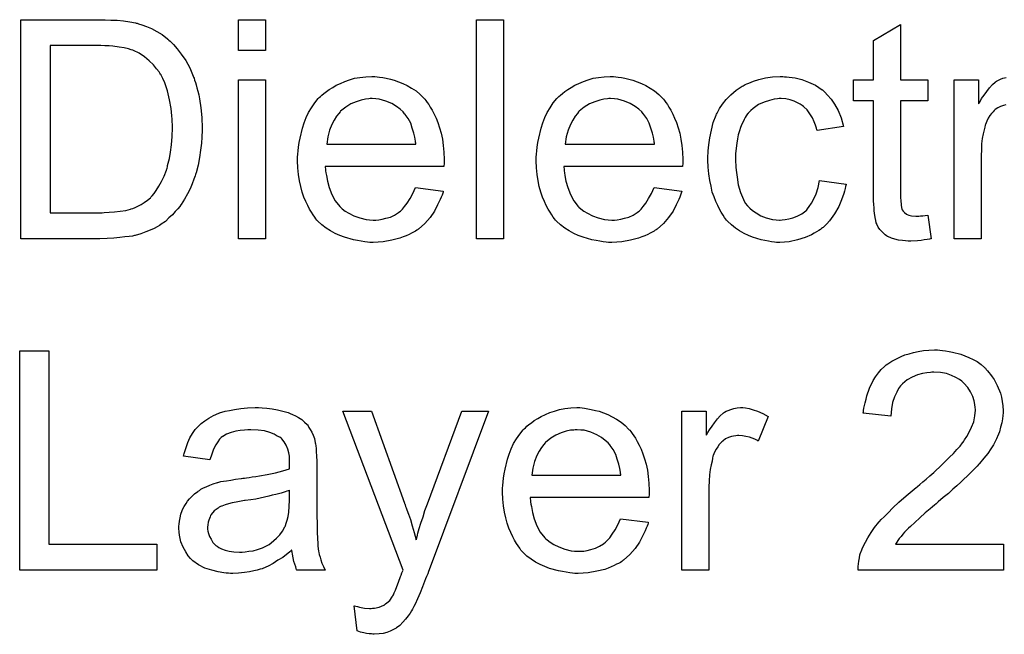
# Model space of a CAD drawing. Extents: x -1.7 to 9, y -2.8 to 5.2.
# Tile 201 of 227: x 4.083 to 4.442, y 3.25 to 3.475. Entities that reach past the tile are written whole.
import ezdxf

# ---------------------------------------------------------------- set-up
doc = ezdxf.new("R2010")
doc.units = 0
doc.layers.add('qfn32-50-23-b_document', color=1, linetype='CONTINUOUS')

msp = doc.modelspace()

# ---------------------------------------------------------------- linework, layer by layer
at = {"layer": 'qfn32-50-23-b_document', "color": 1}
for points in [[(4.116029, 3.474393), (4.118343, 3.474278), (4.120658, 3.474046), (4.122971, 3.473699), (4.124938, 3.473352), (4.125054, 3.473352), (4.125285, 3.473236), (4.125633, 3.473236), (4.126095, 3.473005), (4.127368, 3.472658), (4.128988, 3.472079), (4.130839, 3.471269), (4.132806, 3.470228), (4.134773, 3.469071), (4.136624, 3.467567), (4.13674, 3.467451), (4.136855, 3.467336), (4.137203, 3.466988), (4.137665, 3.466641), (4.138822, 3.465484), (4.140211, 3.463865), (4.141715, 3.461898), (4.143335, 3.459584), (4.144839, 3.456923), (4.146111, 3.453914), (4.146111, 3.453799), (4.146227, 3.453567), (4.146459, 3.453104), (4.146574, 3.45241), (4.146921, 3.4516), (4.147153, 3.450675), (4.147384, 3.449633), (4.147731, 3.448361), (4.148078, 3.447088), (4.14831, 3.445584), (4.148888, 3.442344), (4.149235, 3.438758), (4.149351, 3.434824), (4.149351, 3.434708), (4.149351, 3.434477), (4.149351, 3.433898), (4.149351, 3.43332), (4.149235, 3.43251), (4.149235, 3.431584), (4.14912, 3.429386), (4.148773, 3.42684), (4.148426, 3.424179), (4.147847, 3.421403), (4.147153, 3.418626), (4.147153, 3.41851), (4.147037, 3.418279), (4.146921, 3.417932), (4.146806, 3.417469), (4.146343, 3.416196), (4.145649, 3.414576), (4.144954, 3.412725), (4.144029, 3.410874), (4.142872, 3.408907), (4.141715, 3.407056), (4.141599, 3.406824), (4.141136, 3.406246), (4.140442, 3.405436), (4.139517, 3.404395), (4.138475, 3.403238), (4.137203, 3.402081), (4.13593, 3.400808), (4.134426, 3.399767), (4.134194, 3.399651), (4.133732, 3.399304), (4.132922, 3.398841), (4.131765, 3.398263), (4.130376, 3.397568), (4.128757, 3.39699), (4.126905, 3.396296), (4.124823, 3.395717), (4.124591, 3.395717), (4.124244, 3.395602), (4.123897, 3.395486), (4.12274, 3.39537), (4.12112, 3.395139), (4.119269, 3.394907), (4.117071, 3.394676), (4.114641, 3.39456), (4.11198, 3.394445), (4.083171, 3.394445), (4.083171, 3.474509), (4.113947, 3.474509), (4.116029, 3.474393)], [(4.172491, 3.463286), (4.162657, 3.463286), (4.162657, 3.474509), (4.172491, 3.474509), (4.172491, 3.463286)], [(4.259382, 3.394445), (4.249547, 3.394445), (4.249547, 3.474509), (4.259382, 3.474509), (4.259382, 3.394445)], [(4.404354, 3.452526), (4.414304, 3.452526), (4.414304, 3.44489), (4.404354, 3.44489), (4.404354, 3.410758), (4.404354, 3.410527), (4.404354, 3.410064), (4.404354, 3.40937), (4.40447, 3.40856), (4.404585, 3.406709), (4.404701, 3.405899), (4.404817, 3.40532), (4.404932, 3.405089), (4.405279, 3.404626), (4.405742, 3.404048), (4.406552, 3.403469), (4.406784, 3.403354), (4.407362, 3.403122), (4.408403, 3.402891), (4.409908, 3.402775), (4.411065, 3.402775), (4.411643, 3.402891), (4.412453, 3.402891), (4.413378, 3.403006), (4.414304, 3.403122), (4.415577, 3.394445), (4.415345, 3.394445), (4.414883, 3.394329), (4.414073, 3.394213), (4.413031, 3.394097), (4.411874, 3.393866), (4.410602, 3.39375), (4.408056, 3.393635), (4.407131, 3.393635), (4.406205, 3.39375), (4.405048, 3.393866), (4.40366, 3.393982), (4.402271, 3.394329), (4.400999, 3.394676), (4.399726, 3.395255), (4.39961, 3.39537), (4.399263, 3.395602), (4.3988, 3.395949), (4.398106, 3.396527), (4.397528, 3.397106), (4.396833, 3.397916), (4.396139, 3.398726), (4.395676, 3.399767), (4.395676, 3.399883), (4.395445, 3.400345), (4.395329, 3.401155), (4.395098, 3.402312), (4.394867, 3.403816), (4.394751, 3.404742), (4.394751, 3.405783), (4.394635, 3.407056), (4.394519, 3.408329), (4.394519, 3.409717), (4.394519, 3.411337), (4.394519, 3.44489), (4.38723, 3.44489), (4.38723, 3.452526), (4.394519, 3.452526), (4.394519, 3.466873), (4.404354, 3.472773), (4.404354, 3.452526)], [(4.112327, 3.465021), (4.093815, 3.465021), (4.093815, 3.403932), (4.11279, 3.403932), (4.1136, 3.404048), (4.115335, 3.404163), (4.117302, 3.404279), (4.119385, 3.40451), (4.121467, 3.404858), (4.123203, 3.40532), (4.123434, 3.405436), (4.124013, 3.405552), (4.124823, 3.405899), (4.125864, 3.406362), (4.127021, 3.407056), (4.128178, 3.40775), (4.129335, 3.40856), (4.130492, 3.409485), (4.130608, 3.409717), (4.13107, 3.41018), (4.131765, 3.41099), (4.132575, 3.412147), (4.1335, 3.413651), (4.134542, 3.415386), (4.135467, 3.417353), (4.136277, 3.419551), (4.136277, 3.419667), (4.136393, 3.419898), (4.136508, 3.420246), (4.136624, 3.420708), (4.13674, 3.421287), (4.136971, 3.422097), (4.137203, 3.422907), (4.137434, 3.423832), (4.137781, 3.426146), (4.138128, 3.428807), (4.13836, 3.431816), (4.138475, 3.435055), (4.138475, 3.435171), (4.138475, 3.435634), (4.138475, 3.436212), (4.13836, 3.437138), (4.13836, 3.438179), (4.138244, 3.439336), (4.138128, 3.440724), (4.138012, 3.442113), (4.137434, 3.445237), (4.13674, 3.448476), (4.135699, 3.451485), (4.135004, 3.452989), (4.13431, 3.454261), (4.13431, 3.454377), (4.134079, 3.454608), (4.133847, 3.454956), (4.133616, 3.455418), (4.13269, 3.456575), (4.131533, 3.457964), (4.130029, 3.459468), (4.128294, 3.460972), (4.126327, 3.462245), (4.124244, 3.463286), (4.124013, 3.463402), (4.123434, 3.463517), (4.122393, 3.463865), (4.120889, 3.464212), (4.119038, 3.464443), (4.116724, 3.46479), (4.115335, 3.464906), (4.113831, 3.464906), (4.112327, 3.465021)], [(4.172491, 3.394445), (4.162657, 3.394445), (4.162657, 3.452526), (4.172491, 3.452526), (4.172491, 3.394445)], [(4.213217, 3.453683), (4.214143, 3.453567), (4.2153, 3.453336), (4.216573, 3.453104), (4.218077, 3.452757), (4.219465, 3.45241), (4.221085, 3.451832), (4.222589, 3.451253), (4.224209, 3.450443), (4.225829, 3.449518), (4.227449, 3.448476), (4.228953, 3.447204), (4.230341, 3.445815), (4.230457, 3.4457), (4.230688, 3.445468), (4.231035, 3.445005), (4.231498, 3.444311), (4.232077, 3.443501), (4.232655, 3.442576), (4.233349, 3.441419), (4.234043, 3.44003), (4.234738, 3.438526), (4.235432, 3.436906), (4.23601, 3.435055), (4.236589, 3.433088), (4.237052, 3.43089), (4.237399, 3.428576), (4.23763, 3.426146), (4.237746, 3.423485), (4.237746, 3.42337), (4.237746, 3.422907), (4.237746, 3.422097), (4.23763, 3.42094), (4.194243, 3.42094), (4.194243, 3.420824), (4.194243, 3.420477), (4.194358, 3.420014), (4.194358, 3.41932), (4.194474, 3.41851), (4.194706, 3.417584), (4.195053, 3.415502), (4.195747, 3.413188), (4.196672, 3.410642), (4.197945, 3.408329), (4.199565, 3.406246), (4.199681, 3.406246), (4.199796, 3.406015), (4.20049, 3.405436), (4.201532, 3.404626), (4.20292, 3.403816), (4.204771, 3.402891), (4.206854, 3.402081), (4.209168, 3.401502), (4.210441, 3.401387), (4.211829, 3.401271), (4.212755, 3.401271), (4.213796, 3.401387), (4.215069, 3.401618), (4.216457, 3.401965), (4.218077, 3.402428), (4.219581, 3.403122), (4.221085, 3.404048), (4.221201, 3.404163), (4.221779, 3.404626), (4.222474, 3.40532), (4.223283, 3.406246), (4.224209, 3.407519), (4.22525, 3.409138), (4.226292, 3.41099), (4.227217, 3.413188), (4.237399, 3.411915), (4.237399, 3.4118), (4.237283, 3.411568), (4.237167, 3.411105), (4.236936, 3.410411), (4.236589, 3.409717), (4.236242, 3.408791), (4.235316, 3.406824), (4.234159, 3.404626), (4.232539, 3.402312), (4.230688, 3.400114), (4.228374, 3.398031), (4.228258, 3.398031), (4.228027, 3.3978), (4.22768, 3.397568), (4.227217, 3.397221), (4.226523, 3.396874), (4.225829, 3.396527), (4.224903, 3.396064), (4.223862, 3.395602), (4.222705, 3.395139), (4.221548, 3.394676), (4.218655, 3.393982), (4.215416, 3.393403), (4.211829, 3.393172), (4.210556, 3.393172), (4.209747, 3.393287), (4.208705, 3.393403), (4.207432, 3.393635), (4.206044, 3.393866), (4.20454, 3.394097), (4.2013, 3.395023), (4.199565, 3.395717), (4.197945, 3.396411), (4.19621, 3.397337), (4.19459, 3.398378), (4.193086, 3.399535), (4.191582, 3.400924), (4.191466, 3.401039), (4.191234, 3.401271), (4.190887, 3.401734), (4.190425, 3.402428), (4.189846, 3.403238), (4.189268, 3.404163), (4.188573, 3.40532), (4.187879, 3.406593), (4.187185, 3.408097), (4.186491, 3.409717), (4.185912, 3.411568), (4.185334, 3.413535), (4.184871, 3.415618), (4.184524, 3.417932), (4.184292, 3.420361), (4.184177, 3.422907), (4.184177, 3.423022), (4.184177, 3.423601), (4.184177, 3.424295), (4.184292, 3.425336), (4.184408, 3.426609), (4.184524, 3.427997), (4.184755, 3.429617), (4.185102, 3.431237), (4.186028, 3.434939), (4.186606, 3.436791), (4.187301, 3.438758), (4.188226, 3.440609), (4.189268, 3.442344), (4.190425, 3.44408), (4.191697, 3.4457), (4.191813, 3.445815), (4.192044, 3.446047), (4.192507, 3.446394), (4.193086, 3.446972), (4.19378, 3.447551), (4.194706, 3.448245), (4.195747, 3.449055), (4.19702, 3.449749), (4.198292, 3.450559), (4.199796, 3.451253), (4.201416, 3.451947), (4.203152, 3.452526), (4.205003, 3.453104), (4.20697, 3.453452), (4.209052, 3.453683), (4.211251, 3.453799), (4.212408, 3.453799), (4.213217, 3.453683)], [(4.30034, 3.453683), (4.301265, 3.453567), (4.302422, 3.453336), (4.303695, 3.453104), (4.305199, 3.452757), (4.306587, 3.45241), (4.308207, 3.451832), (4.309711, 3.451253), (4.311331, 3.450443), (4.312951, 3.449518), (4.314571, 3.448477), (4.316075, 3.447204), (4.317463, 3.445815), (4.317579, 3.4457), (4.31781, 3.445468), (4.318157, 3.445006), (4.31862, 3.444311), (4.319199, 3.443501), (4.319777, 3.442576), (4.320471, 3.441419), (4.321166, 3.44003), (4.32186, 3.438526), (4.322554, 3.436907), (4.323132, 3.435055), (4.323711, 3.433088), (4.324174, 3.43089), (4.324521, 3.428576), (4.324752, 3.426146), (4.324868, 3.423485), (4.324868, 3.42337), (4.324868, 3.422907), (4.324868, 3.422097), (4.324752, 3.42094), (4.281365, 3.42094), (4.281365, 3.420824), (4.281365, 3.420477), (4.28148, 3.420014), (4.28148, 3.41932), (4.281596, 3.41851), (4.281828, 3.417585), (4.282175, 3.415502), (4.282869, 3.413188), (4.283794, 3.410643), (4.285067, 3.408329), (4.286687, 3.406246), (4.286803, 3.406246), (4.286918, 3.406015), (4.287613, 3.405436), (4.288654, 3.404626), (4.290042, 3.403816), (4.291894, 3.402891), (4.293976, 3.402081), (4.29629, 3.401502), (4.297563, 3.401387), (4.298951, 3.401271), (4.299877, 3.401271), (4.300918, 3.401387), (4.302191, 3.401618), (4.303579, 3.401965), (4.305199, 3.402428), (4.306703, 3.403122), (4.308207, 3.404048), (4.308323, 3.404163), (4.308901, 3.404626), (4.309596, 3.40532), (4.310405, 3.406246), (4.311331, 3.407519), (4.312372, 3.409139), (4.313414, 3.41099), (4.314339, 3.413188), (4.324521, 3.411915), (4.324521, 3.4118), (4.324405, 3.411568), (4.324289, 3.411105), (4.324058, 3.410411), (4.323711, 3.409717), (4.323364, 3.408791), (4.322438, 3.406825), (4.321281, 3.404626), (4.319662, 3.402312), (4.31781, 3.400114), (4.315496, 3.398031), (4.315381, 3.398031), (4.315149, 3.3978), (4.314802, 3.397568), (4.314339, 3.397221), (4.313645, 3.396874), (4.312951, 3.396527), (4.312025, 3.396064), (4.310984, 3.395602), (4.309827, 3.395139), (4.30867, 3.394676), (4.305778, 3.393982), (4.302538, 3.393403), (4.298951, 3.393172), (4.297678, 3.393172), (4.296869, 3.393288), (4.295827, 3.393403), (4.294555, 3.393635), (4.293166, 3.393866), (4.291662, 3.394097), (4.288422, 3.395023), (4.286687, 3.395717), (4.285067, 3.396412), (4.283332, 3.397337), (4.281712, 3.398378), (4.280208, 3.399535), (4.278704, 3.400924), (4.278588, 3.401039), (4.278357, 3.401271), (4.27801, 3.401734), (4.277547, 3.402428), (4.276968, 3.403238), (4.27639, 3.404163), (4.275695, 3.40532), (4.275001, 3.406593), (4.274307, 3.408097), (4.273613, 3.409717), (4.273034, 3.411568), (4.272456, 3.413535), (4.271993, 3.415618), (4.271646, 3.417932), (4.271415, 3.420361), (4.271299, 3.422907), (4.271299, 3.423023), (4.271299, 3.423601), (4.271299, 3.424295), (4.271415, 3.425336), (4.27153, 3.426609), (4.271646, 3.427998), (4.271877, 3.429617), (4.272225, 3.431237), (4.27315, 3.43494), (4.273729, 3.436791), (4.274423, 3.438758), (4.275348, 3.440609), (4.27639, 3.442344), (4.277547, 3.44408), (4.278819, 3.4457), (4.278935, 3.445815), (4.279167, 3.446047), (4.279629, 3.446394), (4.280208, 3.446972), (4.280902, 3.447551), (4.281828, 3.448245), (4.282869, 3.449055), (4.284142, 3.449749), (4.285414, 3.450559), (4.286918, 3.451253), (4.288538, 3.451948), (4.290274, 3.452526), (4.292125, 3.453104), (4.294092, 3.453452), (4.296174, 3.453683), (4.298373, 3.453799), (4.29953, 3.453799), (4.30034, 3.453683)], [(4.362008, 3.453683), (4.362702, 3.453683), (4.363627, 3.453567), (4.365826, 3.45322), (4.368256, 3.452642), (4.370801, 3.451716), (4.373346, 3.450559), (4.375776, 3.448939), (4.375892, 3.448939), (4.376007, 3.448708), (4.376702, 3.448014), (4.377743, 3.446972), (4.379016, 3.445468), (4.380288, 3.443617), (4.381561, 3.441303), (4.382718, 3.438642), (4.383528, 3.435518), (4.373925, 3.434014), (4.373925, 3.43413), (4.373809, 3.434245), (4.373693, 3.43494), (4.373346, 3.435981), (4.372768, 3.437254), (4.372189, 3.438642), (4.371264, 3.440146), (4.370222, 3.441535), (4.369065, 3.442691), (4.36895, 3.442807), (4.368487, 3.443154), (4.367677, 3.443617), (4.366751, 3.444196), (4.365479, 3.444774), (4.36409, 3.445237), (4.362471, 3.445584), (4.360735, 3.4457), (4.360041, 3.4457), (4.359462, 3.445584), (4.35819, 3.445468), (4.356454, 3.445006), (4.354603, 3.444427), (4.35252, 3.443501), (4.350553, 3.442113), (4.349628, 3.441303), (4.348702, 3.440378), (4.348702, 3.440262), (4.348471, 3.440146), (4.348239, 3.439799), (4.348008, 3.439336), (4.347661, 3.438758), (4.347198, 3.438064), (4.346851, 3.437254), (4.346388, 3.436328), (4.345925, 3.435171), (4.345578, 3.433898), (4.345115, 3.43251), (4.344768, 3.431006), (4.344537, 3.429386), (4.344306, 3.427535), (4.344074, 3.425568), (4.344074, 3.423485), (4.344074, 3.42337), (4.344074, 3.423023), (4.344074, 3.422328), (4.34419, 3.421634), (4.34419, 3.420593), (4.344306, 3.419552), (4.344653, 3.417006), (4.345115, 3.414229), (4.345925, 3.411337), (4.346967, 3.408791), (4.347661, 3.407519), (4.348471, 3.406477), (4.348702, 3.406246), (4.349281, 3.405668), (4.350322, 3.404858), (4.351595, 3.403932), (4.35333, 3.402891), (4.355297, 3.402081), (4.357611, 3.401502), (4.358884, 3.401387), (4.360157, 3.401271), (4.360388, 3.401271), (4.361082, 3.401387), (4.362239, 3.401502), (4.363512, 3.401734), (4.365016, 3.402081), (4.366636, 3.402775), (4.368256, 3.403585), (4.36976, 3.404742), (4.369991, 3.404858), (4.370338, 3.405436), (4.371032, 3.406246), (4.371842, 3.407519), (4.372652, 3.409023), (4.373578, 3.410874), (4.374272, 3.413188), (4.374735, 3.415733), (4.384453, 3.414461), (4.384453, 3.414345), (4.384338, 3.413998), (4.384222, 3.413535), (4.384106, 3.412841), (4.383875, 3.411915), (4.383644, 3.41099), (4.382834, 3.408676), (4.381792, 3.406246), (4.380288, 3.403585), (4.378437, 3.401039), (4.377396, 3.399883), (4.376239, 3.398726), (4.376123, 3.39861), (4.375892, 3.398494), (4.375545, 3.398263), (4.375082, 3.397916), (4.374503, 3.397453), (4.373693, 3.39699), (4.372768, 3.396527), (4.371842, 3.395949), (4.369528, 3.394907), (4.366751, 3.394097), (4.363743, 3.393403), (4.362008, 3.393288), (4.360272, 3.393172), (4.359115, 3.393172), (4.358305, 3.393288), (4.357264, 3.393403), (4.356107, 3.393635), (4.354834, 3.393866), (4.353446, 3.394097), (4.350322, 3.395023), (4.348818, 3.395717), (4.347198, 3.396412), (4.345578, 3.397337), (4.344074, 3.398378), (4.34257, 3.399535), (4.341182, 3.400924), (4.341066, 3.401039), (4.340835, 3.401271), (4.340488, 3.401734), (4.340025, 3.402312), (4.339562, 3.403122), (4.338868, 3.404163), (4.338289, 3.40532), (4.337595, 3.406593), (4.336901, 3.408097), (4.336322, 3.409833), (4.335628, 3.411568), (4.335165, 3.413651), (4.334703, 3.415733), (4.334355, 3.418163), (4.334124, 3.420593), (4.334008, 3.423254), (4.334008, 3.42337), (4.334008, 3.423717), (4.334008, 3.42418), (4.334008, 3.424874), (4.334124, 3.425684), (4.334124, 3.426609), (4.33424, 3.427651), (4.334355, 3.428807), (4.334703, 3.431353), (4.335281, 3.43413), (4.335975, 3.436907), (4.337016, 3.439683), (4.337016, 3.439799), (4.337132, 3.44003), (4.337364, 3.440378), (4.337595, 3.44084), (4.338289, 3.442113), (4.339331, 3.443617), (4.340719, 3.445353), (4.342339, 3.447088), (4.344306, 3.448824), (4.346504, 3.450212), (4.34662, 3.450212), (4.346851, 3.450328), (4.347198, 3.450559), (4.347661, 3.450791), (4.348239, 3.451022), (4.348934, 3.451369), (4.350669, 3.452063), (4.352636, 3.452642), (4.355066, 3.45322), (4.357611, 3.453683), (4.360388, 3.453799), (4.361314, 3.453799), (4.362008, 3.453683)], [(4.442766, 3.443386), (4.441956, 3.443154), (4.440915, 3.442807), (4.439874, 3.442344), (4.438948, 3.44165), (4.438833, 3.441535), (4.438485, 3.441303), (4.438138, 3.44084), (4.43756, 3.440262), (4.436981, 3.439452), (4.436403, 3.438526), (4.435824, 3.437485), (4.435361, 3.436212), (4.435246, 3.435981), (4.43513, 3.435287), (4.434899, 3.434245), (4.434552, 3.432857), (4.434204, 3.431122), (4.433973, 3.429155), (4.433857, 3.427072), (4.433742, 3.424758), (4.433742, 3.394445), (4.423907, 3.394445), (4.423907, 3.452526), (4.432816, 3.452526), (4.432816, 3.443733), (4.432932, 3.443849), (4.433395, 3.444658), (4.433973, 3.4457), (4.434899, 3.446972), (4.435824, 3.448245), (4.436866, 3.449633), (4.437907, 3.450791), (4.438948, 3.451716), (4.439064, 3.451832), (4.439411, 3.452063), (4.440105, 3.45241), (4.440799, 3.452757), (4.441725, 3.453104), (4.442882, 3.453452)], [(4.211366, 3.4457), (4.210672, 3.4457), (4.210209, 3.445584), (4.208937, 3.445468), (4.207432, 3.445121), (4.205581, 3.444543), (4.203614, 3.443733), (4.201763, 3.442576), (4.199912, 3.441072), (4.199681, 3.44084), (4.199218, 3.440262), (4.198408, 3.43922), (4.197598, 3.437832), (4.196672, 3.436212), (4.195863, 3.43413), (4.195168, 3.4317), (4.194821, 3.429039), (4.227333, 3.429039), (4.227333, 3.429155), (4.227333, 3.429386), (4.227217, 3.429733), (4.227217, 3.430196), (4.226986, 3.431584), (4.226639, 3.433088), (4.22606, 3.434939), (4.225482, 3.436675), (4.224556, 3.43841), (4.223515, 3.439915), (4.223515, 3.44003), (4.223283, 3.440146), (4.222705, 3.44084), (4.221664, 3.441766), (4.220275, 3.442807), (4.21854, 3.443848), (4.216457, 3.444774), (4.214027, 3.445468), (4.212755, 3.445584), (4.211366, 3.4457)], [(4.298488, 3.4457), (4.297794, 3.4457), (4.297331, 3.445584), (4.296059, 3.445468), (4.294555, 3.445121), (4.292703, 3.444543), (4.290736, 3.443733), (4.288885, 3.442576), (4.287034, 3.441072), (4.286803, 3.44084), (4.28634, 3.440262), (4.28553, 3.43922), (4.28472, 3.437832), (4.283794, 3.436212), (4.282985, 3.43413), (4.28229, 3.4317), (4.281943, 3.429039), (4.314455, 3.429039), (4.314455, 3.429155), (4.314455, 3.429386), (4.314339, 3.429733), (4.314339, 3.430196), (4.314108, 3.431584), (4.313761, 3.433088), (4.313182, 3.43494), (4.312604, 3.436675), (4.311678, 3.438411), (4.310637, 3.439915), (4.310637, 3.44003), (4.310405, 3.440146), (4.309827, 3.44084), (4.308786, 3.441766), (4.307397, 3.442807), (4.305662, 3.443849), (4.303579, 3.444774), (4.30115, 3.445468), (4.299877, 3.445584), (4.298488, 3.4457)], [(4.093352, 3.282979), (4.132806, 3.282979), (4.132806, 3.273492), (4.082708, 3.273492), (4.082708, 3.353556), (4.093352, 3.353556), (4.093352, 3.282979)], [(4.418701, 3.353788), (4.419626, 3.353672), (4.420783, 3.353556), (4.422056, 3.353325), (4.423329, 3.353093), (4.426337, 3.352284), (4.429345, 3.351126), (4.430849, 3.350432), (4.432353, 3.349622), (4.433742, 3.348581), (4.435014, 3.347424), (4.43513, 3.347308), (4.435361, 3.347193), (4.435593, 3.34673), (4.436056, 3.346267), (4.436634, 3.345689), (4.437213, 3.344879), (4.437791, 3.344069), (4.438485, 3.343028), (4.439642, 3.340829), (4.440799, 3.338052), (4.441262, 3.336664), (4.441494, 3.335044), (4.441725, 3.333424), (4.441841, 3.331689), (4.441841, 3.331457), (4.441841, 3.330879), (4.441725, 3.329953), (4.441609, 3.328681), (4.441378, 3.327292), (4.440915, 3.325673), (4.440452, 3.323937), (4.439758, 3.322202), (4.439642, 3.32197), (4.439411, 3.321392), (4.438948, 3.320466), (4.438254, 3.319193), (4.437328, 3.317805), (4.436171, 3.316069), (4.434783, 3.314334), (4.433163, 3.312367), (4.432932, 3.312136), (4.432353, 3.311441), (4.431775, 3.310863), (4.431196, 3.310284), (4.430502, 3.30959), (4.429577, 3.308665), (4.428651, 3.307739), (4.427494, 3.306698), (4.426337, 3.305541), (4.424949, 3.304268), (4.423444, 3.302995), (4.421825, 3.301491), (4.419973, 3.299987), (4.418122, 3.298367), (4.418007, 3.298252), (4.417775, 3.29802), (4.417312, 3.297673), (4.416734, 3.29721), (4.41604, 3.296516), (4.41523, 3.295822), (4.413378, 3.294318), (4.411412, 3.292582), (4.40956, 3.290847), (4.407941, 3.289343), (4.407246, 3.288764), (4.406668, 3.288186), (4.406552, 3.28807), (4.406205, 3.287723), (4.405742, 3.28726), (4.405164, 3.286566), (4.404585, 3.285756), (4.403891, 3.284946), (4.402503, 3.282979), (4.441956, 3.282979), (4.441956, 3.273492), (4.38885, 3.273492), (4.38885, 3.273608), (4.38885, 3.27407), (4.38885, 3.274765), (4.388966, 3.27569), (4.389082, 3.276731), (4.389313, 3.277888), (4.389544, 3.279045), (4.390007, 3.280318), (4.390007, 3.280434), (4.390123, 3.28055), (4.390354, 3.281244), (4.390817, 3.282285), (4.391511, 3.283673), (4.392437, 3.285293), (4.393594, 3.287144), (4.394867, 3.288996), (4.396486, 3.290963), (4.396486, 3.291078), (4.396718, 3.291194), (4.397296, 3.291888), (4.398337, 3.292929), (4.399842, 3.294434), (4.401577, 3.296169), (4.403775, 3.298252), (4.406436, 3.300566), (4.409329, 3.302995), (4.409445, 3.303111), (4.409908, 3.303458), (4.410602, 3.304037), (4.411412, 3.304731), (4.412453, 3.305656), (4.413726, 3.306698), (4.414998, 3.307855), (4.416502, 3.309127), (4.419395, 3.311904), (4.422287, 3.314681), (4.423676, 3.316069), (4.424949, 3.317458), (4.426105, 3.318731), (4.427031, 3.320003), (4.427031, 3.320119), (4.427262, 3.320235), (4.427494, 3.320582), (4.427725, 3.321044), (4.428535, 3.322317), (4.429461, 3.323821), (4.430271, 3.325673), (4.431081, 3.327639), (4.431543, 3.329838), (4.431775, 3.33192), (4.431775, 3.332036), (4.431775, 3.332152), (4.431659, 3.332846), (4.431543, 3.334003), (4.431196, 3.335276), (4.430734, 3.336895), (4.429924, 3.338515), (4.428882, 3.340135), (4.427494, 3.341755), (4.427262, 3.341986), (4.426684, 3.342449), (4.425874, 3.343028), (4.424601, 3.343837), (4.422982, 3.344532), (4.42113, 3.345226), (4.418932, 3.345689), (4.416502, 3.345804), (4.415808, 3.345804), (4.415345, 3.345689), (4.413957, 3.345573), (4.412337, 3.345226), (4.410602, 3.344763), (4.408635, 3.343953), (4.406784, 3.342912), (4.405048, 3.341523), (4.404817, 3.341292), (4.404354, 3.340713), (4.40366, 3.339788), (4.402966, 3.338399), (4.402156, 3.33678), (4.401461, 3.334697), (4.400999, 3.332383), (4.400767, 3.329722), (4.390701, 3.330763), (4.390701, 3.330879), (4.390817, 3.331226), (4.390817, 3.331805), (4.390933, 3.332615), (4.391164, 3.33354), (4.391395, 3.334581), (4.391743, 3.335854), (4.39209, 3.337127), (4.393015, 3.339904), (4.394404, 3.34268), (4.395214, 3.344069), (4.396255, 3.345457), (4.397296, 3.34673), (4.398453, 3.347887), (4.398569, 3.348003), (4.3988, 3.348118), (4.399147, 3.348465), (4.399726, 3.348812), (4.40042, 3.349275), (4.40123, 3.349738), (4.402156, 3.350317), (4.403313, 3.350895), (4.404585, 3.351474), (4.405974, 3.352052), (4.407478, 3.352515), (4.409098, 3.352978), (4.410833, 3.353325), (4.412684, 3.353672), (4.414651, 3.353788), (4.416734, 3.353903), (4.417891, 3.353903), (4.418701, 3.353788)], [(4.171218, 3.33273), (4.172954, 3.332614), (4.174921, 3.332383), (4.176888, 3.332036), (4.178855, 3.331573), (4.180706, 3.330995), (4.180937, 3.330879), (4.181516, 3.330648), (4.182326, 3.3303), (4.183367, 3.329838), (4.184524, 3.329143), (4.185681, 3.328449), (4.186722, 3.327524), (4.187648, 3.326598), (4.187764, 3.326482), (4.187995, 3.326135), (4.188342, 3.325557), (4.188805, 3.324863), (4.189383, 3.323821), (4.189846, 3.32278), (4.190309, 3.321507), (4.190656, 3.320003), (4.190656, 3.319887), (4.190772, 3.31954), (4.190887, 3.318846), (4.191003, 3.317921), (4.191003, 3.316648), (4.191119, 3.315144), (4.191234, 3.313177), (4.191234, 3.310979), (4.191234, 3.297789), (4.191234, 3.297673), (4.191234, 3.29721), (4.191234, 3.296516), (4.191234, 3.29559), (4.191234, 3.294549), (4.191234, 3.293276), (4.19135, 3.2905), (4.19135, 3.287607), (4.191466, 3.284715), (4.191582, 3.283442), (4.191582, 3.282285), (4.191697, 3.281244), (4.191813, 3.280434), (4.191813, 3.280318), (4.191929, 3.279855), (4.192044, 3.279161), (4.192391, 3.278235), (4.192623, 3.277194), (4.193086, 3.276037), (4.193664, 3.274764), (4.194243, 3.273492), (4.183945, 3.273492), (4.18383, 3.273607), (4.183714, 3.27407), (4.183483, 3.274649), (4.183136, 3.275574), (4.182788, 3.276616), (4.182557, 3.277888), (4.182326, 3.279277), (4.182094, 3.280781), (4.181979, 3.280781), (4.181863, 3.280549), (4.181169, 3.279971), (4.180127, 3.279161), (4.178739, 3.27812), (4.177003, 3.277078), (4.175268, 3.275921), (4.173417, 3.27488), (4.17145, 3.27407), (4.171218, 3.273954), (4.170524, 3.273839), (4.169483, 3.273492), (4.16821, 3.273145), (4.16659, 3.272798), (4.164739, 3.272566), (4.162657, 3.272335), (4.160574, 3.272219), (4.159648, 3.272219), (4.158954, 3.272335), (4.158144, 3.272335), (4.157219, 3.27245), (4.155136, 3.272798), (4.152822, 3.273376), (4.150277, 3.274186), (4.147963, 3.275343), (4.14588, 3.276847), (4.145649, 3.277078), (4.14507, 3.277657), (4.14426, 3.278698), (4.143335, 3.280087), (4.142409, 3.281822), (4.141599, 3.283789), (4.141021, 3.286219), (4.140905, 3.287376), (4.140789, 3.288764), (4.140789, 3.288995), (4.140789, 3.289458), (4.140905, 3.290268), (4.141021, 3.291309), (4.141252, 3.292582), (4.141599, 3.293855), (4.142062, 3.295243), (4.142641, 3.296516), (4.142756, 3.296632), (4.142988, 3.297095), (4.14345, 3.297789), (4.144029, 3.298599), (4.144723, 3.299524), (4.145649, 3.30045), (4.146574, 3.301375), (4.147731, 3.302185), (4.147847, 3.302301), (4.14831, 3.302532), (4.148888, 3.302995), (4.149814, 3.303458), (4.150855, 3.303921), (4.152128, 3.304499), (4.153401, 3.304962), (4.154905, 3.305425), (4.15502, 3.305425), (4.155483, 3.305541), (4.156177, 3.305772), (4.157103, 3.305888), (4.15826, 3.306119), (4.159764, 3.306351), (4.1615, 3.306698), (4.163582, 3.306929), (4.163698, 3.306929), (4.164161, 3.307045), (4.164739, 3.307045), (4.165549, 3.30716), (4.166475, 3.307276), (4.167632, 3.307508), (4.168904, 3.307623), (4.170293, 3.307855), (4.17307, 3.308433), (4.176078, 3.309012), (4.178739, 3.309706), (4.180012, 3.310053), (4.181169, 3.3104), (4.181169, 3.310516), (4.181169, 3.310747), (4.181284, 3.311441), (4.181284, 3.312251), (4.181284, 3.312714), (4.181284, 3.312945), (4.181284, 3.313061), (4.181284, 3.313177), (4.181284, 3.313871), (4.181169, 3.315028), (4.180937, 3.316301), (4.18059, 3.317689), (4.180012, 3.319077), (4.179317, 3.32035), (4.178392, 3.321392), (4.178276, 3.321507), (4.177698, 3.32197), (4.176772, 3.322433), (4.175615, 3.323127), (4.173995, 3.323706), (4.172144, 3.324284), (4.16983, 3.324631), (4.167169, 3.324747), (4.166012, 3.324747), (4.164855, 3.324631), (4.163235, 3.3244), (4.161615, 3.324168), (4.15988, 3.323706), (4.15826, 3.323127), (4.156872, 3.322317), (4.156756, 3.322201), (4.156293, 3.321854), (4.155715, 3.321276), (4.15502, 3.32035), (4.154326, 3.319193), (4.153516, 3.317689), (4.152822, 3.315838), (4.152128, 3.313755), (4.142525, 3.315028), (4.142525, 3.315144), (4.142641, 3.315259), (4.142641, 3.315606), (4.142756, 3.316069), (4.143103, 3.317111), (4.143566, 3.318615), (4.144145, 3.320119), (4.144839, 3.321739), (4.145764, 3.323358), (4.146806, 3.324863), (4.146921, 3.324978), (4.147384, 3.325441), (4.148078, 3.326135), (4.149004, 3.327061), (4.150277, 3.327986), (4.151781, 3.328912), (4.153516, 3.329953), (4.155483, 3.330763), (4.155599, 3.330763), (4.155715, 3.330879), (4.156062, 3.330995), (4.156525, 3.33111), (4.157681, 3.331457), (4.159301, 3.331805), (4.161153, 3.332152), (4.163467, 3.332499), (4.165896, 3.33273), (4.168673, 3.332846), (4.169946, 3.332846), (4.171218, 3.33273)], [(4.231845, 3.272566), (4.231845, 3.27245), (4.23173, 3.272103), (4.231498, 3.27164), (4.231267, 3.271062), (4.23092, 3.270252), (4.230573, 3.269327), (4.229763, 3.26736), (4.228953, 3.265161), (4.228027, 3.262963), (4.227101, 3.260996), (4.226639, 3.260186), (4.226292, 3.259376), (4.226176, 3.259145), (4.225829, 3.258566), (4.22525, 3.257756), (4.224556, 3.256715), (4.223631, 3.255558), (4.222589, 3.254401), (4.221548, 3.253244), (4.220275, 3.252319), (4.220159, 3.252203), (4.219697, 3.251972), (4.219002, 3.251624), (4.217961, 3.251162), (4.216804, 3.250699), (4.215416, 3.250352), (4.213912, 3.25012), (4.212176, 3.250005), (4.211713, 3.250005), (4.211135, 3.25012), (4.210325, 3.25012), (4.209399, 3.250352), (4.208358, 3.250583), (4.207201, 3.250814), (4.205928, 3.251277), (4.204887, 3.260418), (4.205003, 3.260418), (4.205466, 3.260302), (4.206044, 3.260186), (4.206738, 3.259955), (4.20859, 3.259608), (4.210441, 3.259492), (4.211019, 3.259492), (4.211598, 3.259608), (4.212292, 3.259608), (4.214027, 3.259955), (4.214837, 3.260302), (4.215647, 3.260649), (4.215763, 3.260649), (4.215994, 3.26088), (4.216341, 3.261112), (4.216804, 3.261459), (4.217846, 3.262385), (4.218771, 3.263657), (4.218771, 3.263773), (4.219002, 3.264004), (4.219234, 3.264467), (4.219465, 3.265161), (4.219928, 3.266087), (4.220391, 3.267475), (4.221085, 3.269095), (4.221779, 3.271062), (4.221779, 3.271178), (4.222011, 3.27164), (4.222242, 3.27245), (4.222705, 3.273492), (4.200722, 3.331573), (4.211135, 3.331573), (4.223283, 3.297904), (4.223283, 3.297789), (4.223399, 3.297673), (4.223515, 3.297326), (4.223631, 3.296747), (4.223862, 3.296169), (4.224093, 3.295475), (4.224672, 3.293855), (4.225366, 3.291888), (4.22606, 3.289574), (4.226754, 3.287144), (4.227449, 3.284483), (4.227449, 3.284599), (4.227564, 3.28483), (4.22768, 3.285177), (4.227796, 3.28564), (4.227911, 3.286219), (4.228143, 3.286913), (4.228606, 3.288648), (4.229184, 3.290615), (4.229994, 3.292929), (4.230688, 3.295243), (4.231614, 3.297673), (4.244109, 3.331573), (4.253944, 3.331573), (4.231845, 3.272566)], [(4.288075, 3.33273), (4.289001, 3.332615), (4.290158, 3.332383), (4.291431, 3.332152), (4.292935, 3.331805), (4.294323, 3.331457), (4.295943, 3.330879), (4.297447, 3.3303), (4.299067, 3.329491), (4.300687, 3.328565), (4.302306, 3.327524), (4.303811, 3.326251), (4.305199, 3.324863), (4.305315, 3.324747), (4.305546, 3.324515), (4.305893, 3.324053), (4.306356, 3.323358), (4.306935, 3.322549), (4.307513, 3.321623), (4.308207, 3.320466), (4.308901, 3.319078), (4.309596, 3.317573), (4.31029, 3.315954), (4.310868, 3.314102), (4.311447, 3.312136), (4.31191, 3.309937), (4.312257, 3.307623), (4.312488, 3.305194), (4.312604, 3.302532), (4.312604, 3.302417), (4.312604, 3.301954), (4.312604, 3.301144), (4.312488, 3.299987), (4.269101, 3.299987), (4.269101, 3.299871), (4.269101, 3.299524), (4.269216, 3.299061), (4.269216, 3.298367), (4.269332, 3.297557), (4.269563, 3.296632), (4.26991, 3.294549), (4.270605, 3.292235), (4.27153, 3.28969), (4.272803, 3.287376), (4.274423, 3.285293), (4.274538, 3.285293), (4.274654, 3.285062), (4.275348, 3.284483), (4.27639, 3.283673), (4.277778, 3.282863), (4.279629, 3.281938), (4.281712, 3.281128), (4.284026, 3.28055), (4.285299, 3.280434), (4.286687, 3.280318), (4.287613, 3.280318), (4.288654, 3.280434), (4.289927, 3.280665), (4.291315, 3.281012), (4.292935, 3.281475), (4.294439, 3.282169), (4.295943, 3.283095), (4.296059, 3.283211), (4.296637, 3.283673), (4.297331, 3.284368), (4.298141, 3.285293), (4.299067, 3.286566), (4.300108, 3.288186), (4.30115, 3.290037), (4.302075, 3.292235), (4.312257, 3.290963), (4.312257, 3.290847), (4.312141, 3.290615), (4.312025, 3.290153), (4.311794, 3.289458), (4.311447, 3.288764), (4.3111, 3.287839), (4.310174, 3.285872), (4.309017, 3.283673), (4.307397, 3.281359), (4.305546, 3.279161), (4.303232, 3.277079), (4.303116, 3.277079), (4.302885, 3.276847), (4.302538, 3.276616), (4.302075, 3.276269), (4.301381, 3.275921), (4.300687, 3.275574), (4.299761, 3.275112), (4.29872, 3.274649), (4.297563, 3.274186), (4.296406, 3.273723), (4.293513, 3.273029), (4.290274, 3.27245), (4.286687, 3.272219), (4.285414, 3.272219), (4.284604, 3.272335), (4.283563, 3.27245), (4.28229, 3.272682), (4.280902, 3.272913), (4.279398, 3.273145), (4.276158, 3.27407), (4.274423, 3.274765), (4.272803, 3.275459), (4.271068, 3.276384), (4.269448, 3.277426), (4.267944, 3.278583), (4.26644, 3.279971), (4.266324, 3.280087), (4.266092, 3.280318), (4.265745, 3.280781), (4.265283, 3.281475), (4.264704, 3.282285), (4.264126, 3.283211), (4.263431, 3.284368), (4.262737, 3.28564), (4.262043, 3.287144), (4.261349, 3.288764), (4.26077, 3.290615), (4.260192, 3.292582), (4.259729, 3.294665), (4.259382, 3.296979), (4.25915, 3.299409), (4.259035, 3.301954), (4.259035, 3.30207), (4.259035, 3.302648), (4.259035, 3.303342), (4.25915, 3.304384), (4.259266, 3.305656), (4.259382, 3.307045), (4.259613, 3.308665), (4.25996, 3.310284), (4.260886, 3.313987), (4.261464, 3.315838), (4.262159, 3.317805), (4.263084, 3.319656), (4.264126, 3.321392), (4.265283, 3.323127), (4.266555, 3.324747), (4.266671, 3.324863), (4.266902, 3.325094), (4.267365, 3.325441), (4.267944, 3.32602), (4.268638, 3.326598), (4.269563, 3.327292), (4.270605, 3.328102), (4.271877, 3.328796), (4.27315, 3.329606), (4.274654, 3.3303), (4.276274, 3.330995), (4.27801, 3.331573), (4.279861, 3.332152), (4.281828, 3.332499), (4.28391, 3.33273), (4.286109, 3.332846), (4.287266, 3.332846), (4.288075, 3.33273)], [(4.347777, 3.33273), (4.349049, 3.332499), (4.350553, 3.332036), (4.352173, 3.331457), (4.354024, 3.330648), (4.355991, 3.329606), (4.352405, 3.320582), (4.352289, 3.320697), (4.351826, 3.320929), (4.351132, 3.321276), (4.350206, 3.321623), (4.349165, 3.32197), (4.347892, 3.322317), (4.34662, 3.322549), (4.345347, 3.322664), (4.344768, 3.322664), (4.34419, 3.322549), (4.34338, 3.322433), (4.34257, 3.322202), (4.341529, 3.321854), (4.340488, 3.321392), (4.339562, 3.320697), (4.339446, 3.320582), (4.339099, 3.32035), (4.338752, 3.319887), (4.338173, 3.319309), (4.337595, 3.318499), (4.337016, 3.317573), (4.336438, 3.316532), (4.335975, 3.31526), (4.335859, 3.315028), (4.335744, 3.314334), (4.335512, 3.313293), (4.335165, 3.311904), (4.334818, 3.310169), (4.334587, 3.308202), (4.334471, 3.306119), (4.334355, 3.303805), (4.334355, 3.273492), (4.324521, 3.273492), (4.324521, 3.331573), (4.33343, 3.331573), (4.33343, 3.32278), (4.333546, 3.322896), (4.334008, 3.323706), (4.334587, 3.324747), (4.335512, 3.32602), (4.336438, 3.327292), (4.337479, 3.328681), (4.338521, 3.329838), (4.339562, 3.330763), (4.339678, 3.330879), (4.340025, 3.33111), (4.340719, 3.331457), (4.341413, 3.331805), (4.342339, 3.332152), (4.343496, 3.332499), (4.344653, 3.33273), (4.345925, 3.332846), (4.346735, 3.332846), (4.347777, 3.33273)], [(4.286224, 3.324747), (4.28553, 3.324747), (4.285067, 3.324631), (4.283794, 3.324515), (4.28229, 3.324168), (4.280439, 3.32359), (4.278472, 3.32278), (4.276621, 3.321623), (4.27477, 3.320119), (4.274538, 3.319887), (4.274076, 3.319309), (4.273266, 3.318268), (4.272456, 3.316879), (4.27153, 3.31526), (4.27072, 3.313177), (4.270026, 3.310747), (4.269679, 3.308086), (4.302191, 3.308086), (4.302191, 3.308202), (4.302191, 3.308433), (4.302075, 3.30878), (4.302075, 3.309243), (4.301844, 3.310631), (4.301497, 3.312136), (4.300918, 3.313987), (4.30034, 3.315722), (4.299414, 3.317458), (4.298373, 3.318962), (4.298373, 3.319078), (4.298141, 3.319193), (4.297563, 3.319887), (4.296521, 3.320813), (4.295133, 3.321854), (4.293398, 3.322896), (4.291315, 3.323821), (4.288885, 3.324515), (4.287613, 3.324631), (4.286224, 3.324747)], [(4.181284, 3.302648), (4.181169, 3.302648), (4.181053, 3.302532), (4.180706, 3.302417), (4.180243, 3.302301), (4.179664, 3.30207), (4.17897, 3.301838), (4.17816, 3.301607), (4.177235, 3.301375), (4.176194, 3.301028), (4.174921, 3.300797), (4.173648, 3.30045), (4.172144, 3.300103), (4.170524, 3.299756), (4.168904, 3.299409), (4.167053, 3.299177), (4.165086, 3.29883), (4.164855, 3.29883), (4.164161, 3.298714), (4.163004, 3.298483), (4.161731, 3.298251), (4.160343, 3.29802), (4.158954, 3.297673), (4.157681, 3.297326), (4.156525, 3.296863), (4.156409, 3.296863), (4.156062, 3.296632), (4.155599, 3.2964), (4.155136, 3.296053), (4.153748, 3.295128), (4.152591, 3.293739), (4.152591, 3.293624), (4.152359, 3.293392), (4.152244, 3.292929), (4.152012, 3.292351), (4.151781, 3.291657), (4.151549, 3.290962), (4.151434, 3.290037), (4.151318, 3.289111), (4.151318, 3.288995), (4.151318, 3.288417), (4.151434, 3.287723), (4.151665, 3.286797), (4.152012, 3.285756), (4.152591, 3.284715), (4.153285, 3.283558), (4.154211, 3.282516), (4.154326, 3.282401), (4.154789, 3.282169), (4.155483, 3.281706), (4.156409, 3.281244), (4.157681, 3.280781), (4.159186, 3.280318), (4.160921, 3.280087), (4.163004, 3.279971), (4.163929, 3.279971), (4.165086, 3.280087), (4.166359, 3.280318), (4.167979, 3.280549), (4.169599, 3.281012), (4.171334, 3.281591), (4.17307, 3.282401), (4.173301, 3.282516), (4.173764, 3.282863), (4.174574, 3.283442), (4.175499, 3.284252), (4.176541, 3.285177), (4.177698, 3.286334), (4.178623, 3.287723), (4.179549, 3.289227), (4.179664, 3.289343), (4.17978, 3.289805), (4.180012, 3.290615), (4.180359, 3.291657), (4.180706, 3.293045), (4.180937, 3.294665), (4.181053, 3.296632), (4.181169, 3.298946), (4.181284, 3.302648)]]:
    msp.add_lwpolyline(points, dxfattribs=at)

doc.saveas('drawing.dxf')
